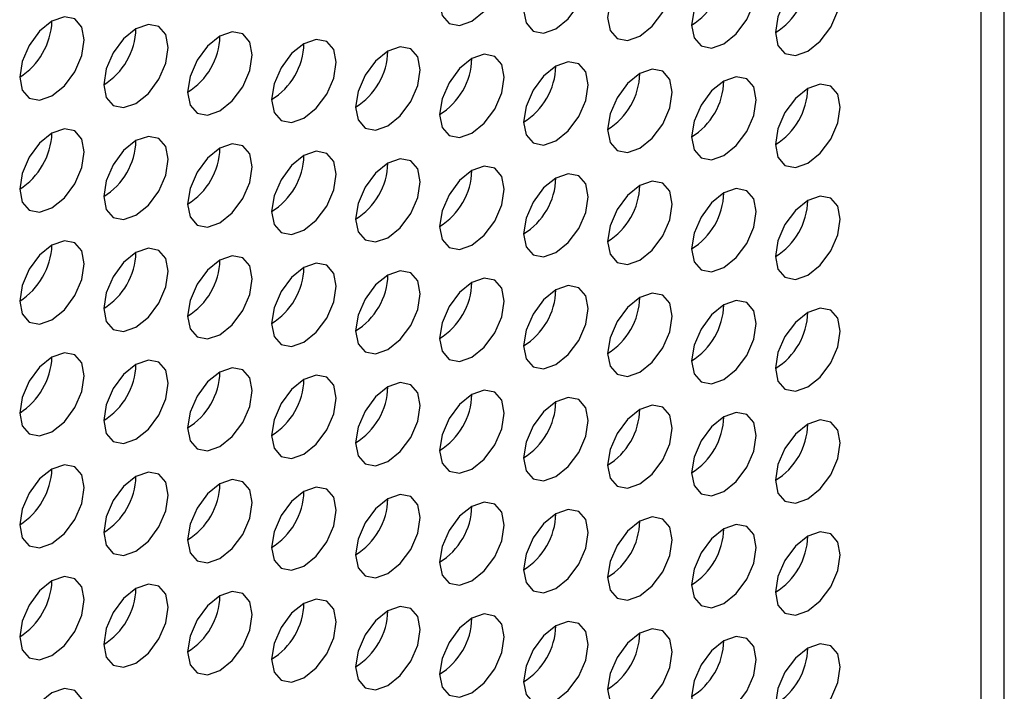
# Model space of a CAD drawing. Header units: millimetres. Extents: x 3619 to 4737, y 1503 to 2366.
# Tile 244 of 256: x 4639.36 to 4646.55, y 2093.77 to 2098.66. Entities that reach past the tile are written whole.
import ezdxf

# ---------------------------------------------------------------- set-up
doc = ezdxf.new("R2010")
doc.units = ezdxf.units.MM

msp = doc.modelspace()

# ---------------------------------------------------------------- linework, layer by layer
at = {"color": 7, "linetype": 'Continuous', "lineweight": 30}
for p, q in [((4646.5451, 2009.4094), (4646.5451, 2133.7755)), ((4646.3755, 2009.1811), (4646.3755, 2133.5312))]:
    msp.add_line(p, q, dxfattribs=at)
at = {"color": 7, "linetype": 'Continuous', "lineweight": 30, "flags": 128}
for points in [[(4642.6601, 2098.653), (4642.7503, 2098.7258), (4642.8267, 2098.8289), (4642.8778, 2098.9467), (4642.8958, 2099.0613), (4642.8778, 2099.1551), (4642.8267, 2099.2139), (4642.7503, 2099.2287), (4642.6601, 2099.1974), (4642.5699, 2099.1246), (4642.4934, 2099.0214), (4642.4423, 2098.9036), (4642.4244, 2098.7891), (4642.4423, 2098.6953), (4642.4934, 2098.6365), (4642.5699, 2098.6217), (4642.6601, 2098.653)], [(4643.2729, 2098.5985), (4643.3631, 2098.6713), (4643.4396, 2098.7744), (4643.4906, 2098.8922), (4643.5086, 2099.0068), (4643.4906, 2099.1006), (4643.4396, 2099.1594), (4643.3631, 2099.1742), (4643.2729, 2099.1429), (4643.1827, 2099.0701), (4643.1062, 2098.9669), (4643.0551, 2098.8491), (4643.0372, 2098.7346), (4643.0551, 2098.6408), (4643.1062, 2098.582), (4643.1827, 2098.5672), (4643.2729, 2098.5985)], [(4643.8857, 2098.544), (4643.9759, 2098.6168), (4644.0524, 2098.72), (4644.1035, 2098.8377), (4644.1214, 2098.9523), (4644.1035, 2099.0461), (4644.0524, 2099.1049), (4643.9759, 2099.1197), (4643.8857, 2099.0884), (4643.7955, 2099.0156), (4643.719, 2098.9124), (4643.668, 2098.7946), (4643.65, 2098.6801), (4643.668, 2098.5863), (4643.719, 2098.5275), (4643.7955, 2098.5127), (4643.8857, 2098.544)], [(4644.4985, 2098.4895), (4644.5887, 2098.5623), (4644.6652, 2098.6655), (4644.7163, 2098.7833), (4644.7342, 2098.8978), (4644.7163, 2098.9916), (4644.6652, 2099.0504), (4644.5887, 2099.0652), (4644.4985, 2099.0339), (4644.4083, 2098.9611), (4644.3319, 2098.858), (4644.2808, 2098.7402), (4644.2628, 2098.6256), (4644.2808, 2098.5318), (4644.3319, 2098.473), (4644.4083, 2098.4582), (4644.4985, 2098.4895)], [(4645.1114, 2098.435), (4645.2016, 2098.5078), (4645.278, 2098.611), (4645.3291, 2098.7288), (4645.3471, 2098.8433), (4645.3291, 2098.9371), (4645.278, 2098.9959), (4645.2016, 2099.0107), (4645.1114, 2098.9794), (4645.0212, 2098.9066), (4644.9447, 2098.8035), (4644.8936, 2098.6857), (4644.8757, 2098.5711), (4644.8936, 2098.4773), (4644.9447, 2098.4185), (4645.0212, 2098.4037), (4645.1114, 2098.435)], [(4639.5959, 2098.1089), (4639.6861, 2098.1817), (4639.7626, 2098.2849), (4639.8137, 2098.4027), (4639.8316, 2098.5172), (4639.8137, 2098.611), (4639.7626, 2098.6698), (4639.6861, 2098.6846), (4639.5959, 2098.6533), (4639.5057, 2098.5805), (4639.4293, 2098.4774), (4639.3782, 2098.3596), (4639.3602, 2098.245), (4639.3782, 2098.1512), (4639.4293, 2098.0924), (4639.5057, 2098.0776), (4639.5959, 2098.1089)], [(4640.2088, 2098.0544), (4640.299, 2098.1272), (4640.3754, 2098.2304), (4640.4265, 2098.3482), (4640.4445, 2098.4627), (4640.4265, 2098.5565), (4640.3754, 2098.6153), (4640.299, 2098.6302), (4640.2088, 2098.5988), (4640.1186, 2098.526), (4640.0421, 2098.4229), (4639.991, 2098.3051), (4639.9731, 2098.1905), (4639.991, 2098.0968), (4640.0421, 2098.0379), (4640.1186, 2098.0231), (4640.2088, 2098.0544)], [(4640.8216, 2097.9999), (4640.9118, 2098.0727), (4640.9882, 2098.1759), (4641.0393, 2098.2937), (4641.0573, 2098.4082), (4641.0393, 2098.502), (4640.9882, 2098.5608), (4640.9118, 2098.5757), (4640.8216, 2098.5443), (4640.7314, 2098.4715), (4640.6549, 2098.3684), (4640.6038, 2098.2506), (4640.5859, 2098.1361), (4640.6038, 2098.0423), (4640.6549, 2097.9835), (4640.7314, 2097.9686), (4640.8216, 2097.9999)], [(4641.4344, 2097.9455), (4641.5246, 2098.0182), (4641.6011, 2098.1214), (4641.6522, 2098.2392), (4641.6701, 2098.3537), (4641.6522, 2098.4475), (4641.6011, 2098.5063), (4641.5246, 2098.5212), (4641.4344, 2098.4898), (4641.3442, 2098.417), (4641.2677, 2098.3139), (4641.2166, 2098.1961), (4641.1987, 2098.0816), (4641.2166, 2097.9878), (4641.2677, 2097.929), (4641.3442, 2097.9141), (4641.4344, 2097.9455)], [(4642.0472, 2097.891), (4642.1374, 2097.9637), (4642.2139, 2098.0669), (4642.265, 2098.1847), (4642.2829, 2098.2992), (4642.265, 2098.393), (4642.2139, 2098.4518), (4642.1374, 2098.4667), (4642.0472, 2098.4353), (4641.957, 2098.3625), (4641.8806, 2098.2594), (4641.8295, 2098.1416), (4641.8115, 2098.0271), (4641.8295, 2097.9333), (4641.8806, 2097.8745), (4641.957, 2097.8596), (4642.0472, 2097.891)], [(4642.6601, 2097.8365), (4642.7503, 2097.9093), (4642.8267, 2098.0124), (4642.8778, 2098.1302), (4642.8958, 2098.2447), (4642.8778, 2098.3385), (4642.8267, 2098.3973), (4642.7503, 2098.4122), (4642.6601, 2098.3808), (4642.5699, 2098.308), (4642.4934, 2098.2049), (4642.4423, 2098.0871), (4642.4244, 2097.9726), (4642.4423, 2097.8788), (4642.4934, 2097.82), (4642.5699, 2097.8051), (4642.6601, 2097.8365)], [(4643.2729, 2097.782), (4643.3631, 2097.8548), (4643.4396, 2097.9579), (4643.4906, 2098.0757), (4643.5086, 2098.1902), (4643.4906, 2098.284), (4643.4396, 2098.3428), (4643.3631, 2098.3577), (4643.2729, 2098.3263), (4643.1827, 2098.2535), (4643.1062, 2098.1504), (4643.0551, 2098.0326), (4643.0372, 2097.9181), (4643.0551, 2097.8243), (4643.1062, 2097.7655), (4643.1827, 2097.7506), (4643.2729, 2097.782)], [(4643.8857, 2097.7275), (4643.9759, 2097.8003), (4644.0524, 2097.9034), (4644.1035, 2098.0212), (4644.1214, 2098.1357), (4644.1035, 2098.2295), (4644.0524, 2098.2883), (4643.9759, 2098.3032), (4643.8857, 2098.2718), (4643.7955, 2098.199), (4643.719, 2098.0959), (4643.668, 2097.9781), (4643.65, 2097.8636), (4643.668, 2097.7698), (4643.719, 2097.711), (4643.7955, 2097.6961), (4643.8857, 2097.7275)], [(4644.4985, 2097.673), (4644.5887, 2097.7458), (4644.6652, 2097.8489), (4644.7163, 2097.9667), (4644.7342, 2098.0812), (4644.7163, 2098.175), (4644.6652, 2098.2338), (4644.5887, 2098.2487), (4644.4985, 2098.2173), (4644.4083, 2098.1446), (4644.3319, 2098.0414), (4644.2808, 2097.9236), (4644.2628, 2097.8091), (4644.2808, 2097.7153), (4644.3319, 2097.6565), (4644.4083, 2097.6416), (4644.4985, 2097.673)], [(4645.1114, 2097.6185), (4645.2016, 2097.6913), (4645.278, 2097.7944), (4645.3291, 2097.9122), (4645.3471, 2098.0267), (4645.3291, 2098.1205), (4645.278, 2098.1793), (4645.2016, 2098.1942), (4645.1114, 2098.1628), (4645.0212, 2098.0901), (4644.9447, 2097.9869), (4644.8936, 2097.8691), (4644.8757, 2097.7546), (4644.8936, 2097.6608), (4644.9447, 2097.602), (4645.0212, 2097.5871), (4645.1114, 2097.6185)], [(4639.5959, 2097.2924), (4639.6861, 2097.3652), (4639.7626, 2097.4683), (4639.8137, 2097.5861), (4639.8316, 2097.7006), (4639.8137, 2097.7944), (4639.7626, 2097.8532), (4639.6861, 2097.8681), (4639.5959, 2097.8368), (4639.5057, 2097.764), (4639.4293, 2097.6608), (4639.3782, 2097.543), (4639.3602, 2097.4285), (4639.3782, 2097.3347), (4639.4293, 2097.2759), (4639.5057, 2097.261), (4639.5959, 2097.2924)], [(4640.2088, 2097.2379), (4640.299, 2097.3107), (4640.3754, 2097.4138), (4640.4265, 2097.5316), (4640.4445, 2097.6461), (4640.4265, 2097.7399), (4640.3754, 2097.7988), (4640.299, 2097.8136), (4640.2088, 2097.7823), (4640.1186, 2097.7095), (4640.0421, 2097.6063), (4639.991, 2097.4885), (4639.9731, 2097.374), (4639.991, 2097.2802), (4640.0421, 2097.2214), (4640.1186, 2097.2065), (4640.2088, 2097.2379)], [(4640.8216, 2097.1834), (4640.9118, 2097.2562), (4640.9882, 2097.3593), (4641.0393, 2097.4771), (4641.0573, 2097.5917), (4641.0393, 2097.6855), (4640.9882, 2097.7443), (4640.9118, 2097.7591), (4640.8216, 2097.7278), (4640.7314, 2097.655), (4640.6549, 2097.5518), (4640.6038, 2097.434), (4640.5859, 2097.3195), (4640.6038, 2097.2257), (4640.6549, 2097.1669), (4640.7314, 2097.1521), (4640.8216, 2097.1834)], [(4641.4344, 2097.1289), (4641.5246, 2097.2017), (4641.6011, 2097.3048), (4641.6522, 2097.4226), (4641.6701, 2097.5372), (4641.6522, 2097.631), (4641.6011, 2097.6898), (4641.5246, 2097.7046), (4641.4344, 2097.6733), (4641.3442, 2097.6005), (4641.2677, 2097.4973), (4641.2166, 2097.3795), (4641.1987, 2097.265), (4641.2166, 2097.1712), (4641.2677, 2097.1124), (4641.3442, 2097.0976), (4641.4344, 2097.1289)], [(4642.0472, 2097.0744), (4642.1374, 2097.1472), (4642.2139, 2097.2504), (4642.265, 2097.3681), (4642.2829, 2097.4827), (4642.265, 2097.5765), (4642.2139, 2097.6353), (4642.1374, 2097.6501), (4642.0472, 2097.6188), (4641.957, 2097.546), (4641.8806, 2097.4428), (4641.8295, 2097.325), (4641.8115, 2097.2105), (4641.8295, 2097.1167), (4641.8806, 2097.0579), (4641.957, 2097.0431), (4642.0472, 2097.0744)], [(4642.6601, 2097.0199), (4642.7503, 2097.0927), (4642.8267, 2097.1959), (4642.8778, 2097.3137), (4642.8958, 2097.4282), (4642.8778, 2097.522), (4642.8267, 2097.5808), (4642.7503, 2097.5956), (4642.6601, 2097.5643), (4642.5699, 2097.4915), (4642.4934, 2097.3883), (4642.4423, 2097.2706), (4642.4244, 2097.156), (4642.4423, 2097.0622), (4642.4934, 2097.0034), (4642.5699, 2096.9886), (4642.6601, 2097.0199)], [(4643.2729, 2096.9654), (4643.3631, 2097.0382), (4643.4396, 2097.1414), (4643.4906, 2097.2592), (4643.5086, 2097.3737), (4643.4906, 2097.4675), (4643.4396, 2097.5263), (4643.3631, 2097.5411), (4643.2729, 2097.5098), (4643.1827, 2097.437), (4643.1062, 2097.3339), (4643.0551, 2097.2161), (4643.0372, 2097.1015), (4643.0551, 2097.0077), (4643.1062, 2096.9489), (4643.1827, 2096.9341), (4643.2729, 2096.9654)], [(4643.8857, 2096.9109), (4643.9759, 2096.9837), (4644.0524, 2097.0869), (4644.1035, 2097.2047), (4644.1214, 2097.3192), (4644.1035, 2097.413), (4644.0524, 2097.4718), (4643.9759, 2097.4866), (4643.8857, 2097.4553), (4643.7955, 2097.3825), (4643.719, 2097.2794), (4643.668, 2097.1616), (4643.65, 2097.047), (4643.668, 2096.9532), (4643.719, 2096.8944), (4643.7955, 2096.8796), (4643.8857, 2096.9109)], [(4644.4985, 2096.8564), (4644.5887, 2096.9292), (4644.6652, 2097.0324), (4644.7163, 2097.1502), (4644.7342, 2097.2647), (4644.7163, 2097.3585), (4644.6652, 2097.4173), (4644.5887, 2097.4322), (4644.4985, 2097.4008), (4644.4083, 2097.328), (4644.3319, 2097.2249), (4644.2808, 2097.1071), (4644.2628, 2096.9926), (4644.2808, 2096.8988), (4644.3319, 2096.8399), (4644.4083, 2096.8251), (4644.4985, 2096.8564)], [(4645.1114, 2096.8019), (4645.2016, 2096.8747), (4645.278, 2096.9779), (4645.3291, 2097.0957), (4645.3471, 2097.2102), (4645.3291, 2097.304), (4645.278, 2097.3628), (4645.2016, 2097.3777), (4645.1114, 2097.3463), (4645.0212, 2097.2735), (4644.9447, 2097.1704), (4644.8936, 2097.0526), (4644.8757, 2096.9381), (4644.8936, 2096.8443), (4644.9447, 2096.7855), (4645.0212, 2096.7706), (4645.1114, 2096.8019)], [(4639.5959, 2096.4759), (4639.6861, 2096.5486), (4639.7626, 2096.6518), (4639.8137, 2096.7696), (4639.8316, 2096.8841), (4639.8137, 2096.9779), (4639.7626, 2097.0367), (4639.6861, 2097.0516), (4639.5959, 2097.0202), (4639.5057, 2096.9474), (4639.4293, 2096.8443), (4639.3782, 2096.7265), (4639.3602, 2096.612), (4639.3782, 2096.5182), (4639.4293, 2096.4594), (4639.5057, 2096.4445), (4639.5959, 2096.4759)], [(4640.2088, 2096.4214), (4640.299, 2096.4941), (4640.3754, 2096.5973), (4640.4265, 2096.7151), (4640.4445, 2096.8296), (4640.4265, 2096.9234), (4640.3754, 2096.9822), (4640.299, 2096.9971), (4640.2088, 2096.9657), (4640.1186, 2096.8929), (4640.0421, 2096.7898), (4639.991, 2096.672), (4639.9731, 2096.5575), (4639.991, 2096.4637), (4640.0421, 2096.4049), (4640.1186, 2096.39), (4640.2088, 2096.4214)], [(4640.8216, 2096.3669), (4640.9118, 2096.4397), (4640.9882, 2096.5428), (4641.0393, 2096.6606), (4641.0573, 2096.7751), (4641.0393, 2096.8689), (4640.9882, 2096.9277), (4640.9118, 2096.9426), (4640.8216, 2096.9112), (4640.7314, 2096.8384), (4640.6549, 2096.7353), (4640.6038, 2096.6175), (4640.5859, 2096.503), (4640.6038, 2096.4092), (4640.6549, 2096.3504), (4640.7314, 2096.3355), (4640.8216, 2096.3669)], [(4641.4344, 2096.3124), (4641.5246, 2096.3852), (4641.6011, 2096.4883), (4641.6522, 2096.6061), (4641.6701, 2096.7206), (4641.6522, 2096.8144), (4641.6011, 2096.8732), (4641.5246, 2096.8881), (4641.4344, 2096.8567), (4641.3442, 2096.7839), (4641.2677, 2096.6808), (4641.2166, 2096.563), (4641.1987, 2096.4485), (4641.2166, 2096.3547), (4641.2677, 2096.2959), (4641.3442, 2096.281), (4641.4344, 2096.3124)], [(4642.0472, 2096.2579), (4642.1374, 2096.3307), (4642.2139, 2096.4338), (4642.265, 2096.5516), (4642.2829, 2096.6661), (4642.265, 2096.7599), (4642.2139, 2096.8187), (4642.1374, 2096.8336), (4642.0472, 2096.8022), (4641.957, 2096.7294), (4641.8806, 2096.6263), (4641.8295, 2096.5085), (4641.8115, 2096.394), (4641.8295, 2096.3002), (4641.8806, 2096.2414), (4641.957, 2096.2265), (4642.0472, 2096.2579)], [(4642.6601, 2096.2034), (4642.7503, 2096.2762), (4642.8267, 2096.3793), (4642.8778, 2096.4971), (4642.8958, 2096.6116), (4642.8778, 2096.7054), (4642.8267, 2096.7642), (4642.7503, 2096.7791), (4642.6601, 2096.7477), (4642.5699, 2096.675), (4642.4934, 2096.5718), (4642.4423, 2096.454), (4642.4244, 2096.3395), (4642.4423, 2096.2457), (4642.4934, 2096.1869), (4642.5699, 2096.172), (4642.6601, 2096.2034)], [(4643.2729, 2096.1489), (4643.3631, 2096.2217), (4643.4396, 2096.3248), (4643.4906, 2096.4426), (4643.5086, 2096.5571), (4643.4906, 2096.6509), (4643.4396, 2096.7097), (4643.3631, 2096.7246), (4643.2729, 2096.6932), (4643.1827, 2096.6205), (4643.1062, 2096.5173), (4643.0551, 2096.3995), (4643.0372, 2096.285), (4643.0551, 2096.1912), (4643.1062, 2096.1324), (4643.1827, 2096.1175), (4643.2729, 2096.1489)], [(4643.8857, 2096.0944), (4643.9759, 2096.1672), (4644.0524, 2096.2703), (4644.1035, 2096.3881), (4644.1214, 2096.5026), (4644.1035, 2096.5964), (4644.0524, 2096.6553), (4643.9759, 2096.6701), (4643.8857, 2096.6388), (4643.7955, 2096.566), (4643.719, 2096.4628), (4643.668, 2096.345), (4643.65, 2096.2305), (4643.668, 2096.1367), (4643.719, 2096.0779), (4643.7955, 2096.063), (4643.8857, 2096.0944)], [(4644.4985, 2096.0399), (4644.5887, 2096.1127), (4644.6652, 2096.2158), (4644.7163, 2096.3336), (4644.7342, 2096.4482), (4644.7163, 2096.542), (4644.6652, 2096.6008), (4644.5887, 2096.6156), (4644.4985, 2096.5843), (4644.4083, 2096.5115), (4644.3319, 2096.4083), (4644.2808, 2096.2905), (4644.2628, 2096.176), (4644.2808, 2096.0822), (4644.3319, 2096.0234), (4644.4083, 2096.0085), (4644.4985, 2096.0399)], [(4645.1114, 2095.9854), (4645.2016, 2096.0582), (4645.278, 2096.1613), (4645.3291, 2096.2791), (4645.3471, 2096.3937), (4645.3291, 2096.4875), (4645.278, 2096.5463), (4645.2016, 2096.5611), (4645.1114, 2096.5298), (4645.0212, 2096.457), (4644.9447, 2096.3538), (4644.8936, 2096.236), (4644.8757, 2096.1215), (4644.8936, 2096.0277), (4644.9447, 2095.9689), (4645.0212, 2095.9541), (4645.1114, 2095.9854)], [(4639.5959, 2095.6593), (4639.6861, 2095.7321), (4639.7626, 2095.8352), (4639.8137, 2095.953), (4639.8316, 2096.0676), (4639.8137, 2096.1614), (4639.7626, 2096.2202), (4639.6861, 2096.235), (4639.5959, 2096.2037), (4639.5057, 2096.1309), (4639.4293, 2096.0277), (4639.3782, 2095.9099), (4639.3602, 2095.7954), (4639.3782, 2095.7016), (4639.4293, 2095.6428), (4639.5057, 2095.628), (4639.5959, 2095.6593)], [(4640.2088, 2095.6048), (4640.299, 2095.6776), (4640.3754, 2095.7808), (4640.4265, 2095.8985), (4640.4445, 2096.0131), (4640.4265, 2096.1069), (4640.3754, 2096.1657), (4640.299, 2096.1805), (4640.2088, 2096.1492), (4640.1186, 2096.0764), (4640.0421, 2095.9732), (4639.991, 2095.8554), (4639.9731, 2095.7409), (4639.991, 2095.6471), (4640.0421, 2095.5883), (4640.1186, 2095.5735), (4640.2088, 2095.6048)], [(4640.8216, 2095.5503), (4640.9118, 2095.6231), (4640.9882, 2095.7263), (4641.0393, 2095.8441), (4641.0573, 2095.9586), (4641.0393, 2096.0524), (4640.9882, 2096.1112), (4640.9118, 2096.126), (4640.8216, 2096.0947), (4640.7314, 2096.0219), (4640.6549, 2095.9187), (4640.6038, 2095.801), (4640.5859, 2095.6864), (4640.6038, 2095.5926), (4640.6549, 2095.5338), (4640.7314, 2095.519), (4640.8216, 2095.5503)], [(4641.4344, 2095.4958), (4641.5246, 2095.5686), (4641.6011, 2095.6718), (4641.6522, 2095.7896), (4641.6701, 2095.9041), (4641.6522, 2095.9979), (4641.6011, 2096.0567), (4641.5246, 2096.0715), (4641.4344, 2096.0402), (4641.3442, 2095.9674), (4641.2677, 2095.8643), (4641.2166, 2095.7465), (4641.1987, 2095.6319), (4641.2166, 2095.5381), (4641.2677, 2095.4793), (4641.3442, 2095.4645), (4641.4344, 2095.4958)], [(4642.0472, 2095.4413), (4642.1374, 2095.5141), (4642.2139, 2095.6173), (4642.265, 2095.7351), (4642.2829, 2095.8496), (4642.265, 2095.9434), (4642.2139, 2096.0022), (4642.1374, 2096.017), (4642.0472, 2095.9857), (4641.957, 2095.9129), (4641.8806, 2095.8098), (4641.8295, 2095.692), (4641.8115, 2095.5774), (4641.8295, 2095.4836), (4641.8806, 2095.4248), (4641.957, 2095.41), (4642.0472, 2095.4413)], [(4642.6601, 2095.3868), (4642.7503, 2095.4596), (4642.8267, 2095.5628), (4642.8778, 2095.6806), (4642.8958, 2095.7951), (4642.8778, 2095.8889), (4642.8267, 2095.9477), (4642.7503, 2095.9626), (4642.6601, 2095.9312), (4642.5699, 2095.8584), (4642.4934, 2095.7553), (4642.4423, 2095.6375), (4642.4244, 2095.523), (4642.4423, 2095.4292), (4642.4934, 2095.3703), (4642.5699, 2095.3555), (4642.6601, 2095.3868)], [(4643.2729, 2095.3323), (4643.3631, 2095.4051), (4643.4396, 2095.5083), (4643.4906, 2095.6261), (4643.5086, 2095.7406), (4643.4906, 2095.8344), (4643.4396, 2095.8932), (4643.3631, 2095.9081), (4643.2729, 2095.8767), (4643.1827, 2095.8039), (4643.1062, 2095.7008), (4643.0551, 2095.583), (4643.0372, 2095.4685), (4643.0551, 2095.3747), (4643.1062, 2095.3159), (4643.1827, 2095.301), (4643.2729, 2095.3323)], [(4643.8857, 2095.2779), (4643.9759, 2095.3506), (4644.0524, 2095.4538), (4644.1035, 2095.5716), (4644.1214, 2095.6861), (4644.1035, 2095.7799), (4644.0524, 2095.8387), (4643.9759, 2095.8536), (4643.8857, 2095.8222), (4643.7955, 2095.7494), (4643.719, 2095.6463), (4643.668, 2095.5285), (4643.65, 2095.414), (4643.668, 2095.3202), (4643.719, 2095.2614), (4643.7955, 2095.2465), (4643.8857, 2095.2779)], [(4644.4985, 2095.2234), (4644.5887, 2095.2962), (4644.6652, 2095.3993), (4644.7163, 2095.5171), (4644.7342, 2095.6316), (4644.7163, 2095.7254), (4644.6652, 2095.7842), (4644.5887, 2095.7991), (4644.4985, 2095.7677), (4644.4083, 2095.6949), (4644.3319, 2095.5918), (4644.2808, 2095.474), (4644.2628, 2095.3595), (4644.2808, 2095.2657), (4644.3319, 2095.2069), (4644.4083, 2095.192), (4644.4985, 2095.2234)], [(4645.1114, 2095.1689), (4645.2016, 2095.2417), (4645.278, 2095.3448), (4645.3291, 2095.4626), (4645.3471, 2095.5771), (4645.3291, 2095.6709), (4645.278, 2095.7297), (4645.2016, 2095.7446), (4645.1114, 2095.7132), (4645.0212, 2095.6404), (4644.9447, 2095.5373), (4644.8936, 2095.4195), (4644.8757, 2095.305), (4644.8936, 2095.2112), (4644.9447, 2095.1524), (4645.0212, 2095.1375), (4645.1114, 2095.1689)], [(4639.5959, 2094.8428), (4639.6861, 2094.9156), (4639.7626, 2095.0187), (4639.8137, 2095.1365), (4639.8316, 2095.251), (4639.8137, 2095.3448), (4639.7626, 2095.4036), (4639.6861, 2095.4185), (4639.5959, 2095.3871), (4639.5057, 2095.3143), (4639.4293, 2095.2112), (4639.3782, 2095.0934), (4639.3602, 2094.9789), (4639.3782, 2094.8851), (4639.4293, 2094.8263), (4639.5057, 2094.8114), (4639.5959, 2094.8428)], [(4640.2088, 2094.7883), (4640.299, 2094.8611), (4640.3754, 2094.9642), (4640.4265, 2095.082), (4640.4445, 2095.1965), (4640.4265, 2095.2903), (4640.3754, 2095.3491), (4640.299, 2095.364), (4640.2088, 2095.3326), (4640.1186, 2095.2598), (4640.0421, 2095.1567), (4639.991, 2095.0389), (4639.9731, 2094.9244), (4639.991, 2094.8306), (4640.0421, 2094.7718), (4640.1186, 2094.7569), (4640.2088, 2094.7883)], [(4640.8216, 2094.7338), (4640.9118, 2094.8066), (4640.9882, 2094.9097), (4641.0393, 2095.0275), (4641.0573, 2095.142), (4641.0393, 2095.2358), (4640.9882, 2095.2946), (4640.9118, 2095.3095), (4640.8216, 2095.2781), (4640.7314, 2095.2054), (4640.6549, 2095.1022), (4640.6038, 2094.9844), (4640.5859, 2094.8699), (4640.6038, 2094.7761), (4640.6549, 2094.7173), (4640.7314, 2094.7024), (4640.8216, 2094.7338)], [(4641.4344, 2094.6793), (4641.5246, 2094.7521), (4641.6011, 2094.8552), (4641.6522, 2094.973), (4641.6701, 2095.0875), (4641.6522, 2095.1813), (4641.6011, 2095.2401), (4641.5246, 2095.255), (4641.4344, 2095.2236), (4641.3442, 2095.1509), (4641.2677, 2095.0477), (4641.2166, 2094.9299), (4641.1987, 2094.8154), (4641.2166, 2094.7216), (4641.2677, 2094.6628), (4641.3442, 2094.6479), (4641.4344, 2094.6793)], [(4642.0472, 2094.6248), (4642.1374, 2094.6976), (4642.2139, 2094.8007), (4642.265, 2094.9185), (4642.2829, 2095.033), (4642.265, 2095.1268), (4642.2139, 2095.1856), (4642.1374, 2095.2005), (4642.0472, 2095.1692), (4641.957, 2095.0964), (4641.8806, 2094.9932), (4641.8295, 2094.8754), (4641.8115, 2094.7609), (4641.8295, 2094.6671), (4641.8806, 2094.6083), (4641.957, 2094.5934), (4642.0472, 2094.6248)], [(4642.6601, 2094.5703), (4642.7503, 2094.6431), (4642.8267, 2094.7462), (4642.8778, 2094.864), (4642.8958, 2094.9785), (4642.8778, 2095.0723), (4642.8267, 2095.1312), (4642.7503, 2095.146), (4642.6601, 2095.1147), (4642.5699, 2095.0419), (4642.4934, 2094.9387), (4642.4423, 2094.8209), (4642.4244, 2094.7064), (4642.4423, 2094.6126), (4642.4934, 2094.5538), (4642.5699, 2094.5389), (4642.6601, 2094.5703)], [(4643.2729, 2094.5158), (4643.3631, 2094.5886), (4643.4396, 2094.6917), (4643.4906, 2094.8095), (4643.5086, 2094.9241), (4643.4906, 2095.0179), (4643.4396, 2095.0767), (4643.3631, 2095.0915), (4643.2729, 2095.0602), (4643.1827, 2094.9874), (4643.1062, 2094.8842), (4643.0551, 2094.7664), (4643.0372, 2094.6519), (4643.0551, 2094.5581), (4643.1062, 2094.4993), (4643.1827, 2094.4845), (4643.2729, 2094.5158)], [(4643.8857, 2094.4613), (4643.9759, 2094.5341), (4644.0524, 2094.6372), (4644.1035, 2094.755), (4644.1214, 2094.8696), (4644.1035, 2094.9634), (4644.0524, 2095.0222), (4643.9759, 2095.037), (4643.8857, 2095.0057), (4643.7955, 2094.9329), (4643.719, 2094.8297), (4643.668, 2094.7119), (4643.65, 2094.5974), (4643.668, 2094.5036), (4643.719, 2094.4448), (4643.7955, 2094.43), (4643.8857, 2094.4613)], [(4644.4985, 2094.4068), (4644.5887, 2094.4796), (4644.6652, 2094.5828), (4644.7163, 2094.7006), (4644.7342, 2094.8151), (4644.7163, 2094.9089), (4644.6652, 2094.9677), (4644.5887, 2094.9825), (4644.4985, 2094.9512), (4644.4083, 2094.8784), (4644.3319, 2094.7752), (4644.2808, 2094.6575), (4644.2628, 2094.5429), (4644.2808, 2094.4491), (4644.3319, 2094.3903), (4644.4083, 2094.3755), (4644.4985, 2094.4068)], [(4645.1114, 2094.3523), (4645.2016, 2094.4251), (4645.278, 2094.5283), (4645.3291, 2094.6461), (4645.3471, 2094.7606), (4645.3291, 2094.8544), (4645.278, 2094.9132), (4645.2016, 2094.928), (4645.1114, 2094.8967), (4645.0212, 2094.8239), (4644.9447, 2094.7208), (4644.8936, 2094.603), (4644.8757, 2094.4884), (4644.8936, 2094.3946), (4644.9447, 2094.3358), (4645.0212, 2094.321), (4645.1114, 2094.3523)], [(4639.5959, 2094.0262), (4639.6861, 2094.099), (4639.7626, 2094.2022), (4639.8137, 2094.32), (4639.8316, 2094.4345), (4639.8137, 2094.5283), (4639.7626, 2094.5871), (4639.6861, 2094.6019), (4639.5959, 2094.5706), (4639.5057, 2094.4978), (4639.4293, 2094.3947), (4639.3782, 2094.2769), (4639.3602, 2094.1623), (4639.3782, 2094.0685), (4639.4293, 2094.0097), (4639.5057, 2093.9949), (4639.5959, 2094.0262)], [(4640.2088, 2093.9717), (4640.299, 2094.0445), (4640.3754, 2094.1477), (4640.4265, 2094.2655), (4640.4445, 2094.38), (4640.4265, 2094.4738), (4640.3754, 2094.5326), (4640.299, 2094.5474), (4640.2088, 2094.5161), (4640.1186, 2094.4433), (4640.0421, 2094.3402), (4639.991, 2094.2224), (4639.9731, 2094.1078), (4639.991, 2094.014), (4640.0421, 2093.9552), (4640.1186, 2093.9404), (4640.2088, 2093.9717)], [(4640.8216, 2093.9172), (4640.9118, 2093.99), (4640.9882, 2094.0932), (4641.0393, 2094.211), (4641.0573, 2094.3255), (4641.0393, 2094.4193), (4640.9882, 2094.4781), (4640.9118, 2094.493), (4640.8216, 2094.4616), (4640.7314, 2094.3888), (4640.6549, 2094.2857), (4640.6038, 2094.1679), (4640.5859, 2094.0534), (4640.6038, 2093.9596), (4640.6549, 2093.9007), (4640.7314, 2093.8859), (4640.8216, 2093.9172)], [(4641.4344, 2093.8627), (4641.5246, 2093.9355), (4641.6011, 2094.0387), (4641.6522, 2094.1565), (4641.6701, 2094.271), (4641.6522, 2094.3648), (4641.6011, 2094.4236), (4641.5246, 2094.4385), (4641.4344, 2094.4071), (4641.3442, 2094.3343), (4641.2677, 2094.2312), (4641.2166, 2094.1134), (4641.1987, 2093.9989), (4641.2166, 2093.9051), (4641.2677, 2093.8463), (4641.3442, 2093.8314), (4641.4344, 2093.8627)], [(4642.0472, 2093.8083), (4642.1374, 2093.881), (4642.2139, 2093.9842), (4642.265, 2094.102), (4642.2829, 2094.2165), (4642.265, 2094.3103), (4642.2139, 2094.3691), (4642.1374, 2094.384), (4642.0472, 2094.3526), (4641.957, 2094.2798), (4641.8806, 2094.1767), (4641.8295, 2094.0589), (4641.8115, 2093.9444), (4641.8295, 2093.8506), (4641.8806, 2093.7918), (4641.957, 2093.7769), (4642.0472, 2093.8083)], [(4642.6601, 2093.7538), (4642.7503, 2093.8265), (4642.8267, 2093.9297), (4642.8778, 2094.0475), (4642.8958, 2094.162), (4642.8778, 2094.2558), (4642.8267, 2094.3146), (4642.7503, 2094.3295), (4642.6601, 2094.2981), (4642.5699, 2094.2253), (4642.4934, 2094.1222), (4642.4423, 2094.0044), (4642.4244, 2093.8899), (4642.4423, 2093.7961), (4642.4934, 2093.7373), (4642.5699, 2093.7224), (4642.6601, 2093.7538)], [(4643.2729, 2093.6993), (4643.3631, 2093.7721), (4643.4396, 2093.8752), (4643.4906, 2093.993), (4643.5086, 2094.1075), (4643.4906, 2094.2013), (4643.4396, 2094.2601), (4643.3631, 2094.275), (4643.2729, 2094.2436), (4643.1827, 2094.1708), (4643.1062, 2094.0677), (4643.0551, 2093.9499), (4643.0372, 2093.8354), (4643.0551, 2093.7416), (4643.1062, 2093.6828), (4643.1827, 2093.6679), (4643.2729, 2093.6993)], [(4643.8857, 2093.6448), (4643.9759, 2093.7176), (4644.0524, 2093.8207), (4644.1035, 2093.9385), (4644.1214, 2094.053), (4644.1035, 2094.1468), (4644.0524, 2094.2056), (4643.9759, 2094.2205), (4643.8857, 2094.1891), (4643.7955, 2094.1163), (4643.719, 2094.0132), (4643.668, 2093.8954), (4643.65, 2093.7809), (4643.668, 2093.6871), (4643.719, 2093.6283), (4643.7955, 2093.6134), (4643.8857, 2093.6448)], [(4644.4985, 2093.5903), (4644.5887, 2093.6631), (4644.6652, 2093.7662), (4644.7163, 2093.884), (4644.7342, 2093.9985), (4644.7163, 2094.0923), (4644.6652, 2094.1511), (4644.5887, 2094.166), (4644.4985, 2094.1346), (4644.4083, 2094.0618), (4644.3319, 2093.9587), (4644.2808, 2093.8409), (4644.2628, 2093.7264), (4644.2808, 2093.6326), (4644.3319, 2093.5738), (4644.4083, 2093.5589), (4644.4985, 2093.5903)], [(4645.1114, 2093.5358), (4645.2016, 2093.6086), (4645.278, 2093.7117), (4645.3291, 2093.8295), (4645.3471, 2093.944), (4645.3291, 2094.0378), (4645.278, 2094.0966), (4645.2016, 2094.1115), (4645.1114, 2094.0801), (4645.0212, 2094.0074), (4644.9447, 2093.9042), (4644.8936, 2093.7864), (4644.8757, 2093.6719), (4644.8936, 2093.5781), (4644.9447, 2093.5193), (4645.0212, 2093.5044), (4645.1114, 2093.5358)], [(4639.5959, 2093.2097), (4639.6861, 2093.2825), (4639.7626, 2093.3856), (4639.8137, 2093.5034), (4639.8316, 2093.6179), (4639.8137, 2093.7117), (4639.7626, 2093.7705), (4639.6861, 2093.7854), (4639.5959, 2093.754), (4639.5057, 2093.6813), (4639.4293, 2093.5781), (4639.3782, 2093.4603), (4639.3602, 2093.3458), (4639.3782, 2093.252), (4639.4293, 2093.1932), (4639.5057, 2093.1783), (4639.5959, 2093.2097)]]:
    msp.add_lwpolyline(points, dxfattribs=at)
at = {"color": 7, "linetype": 'Continuous', "lineweight": 30}
for centre, radius, start, end in [((4644.003, 2099.0477), 0.4957, 301.6073, 358.39788), ((4644.6159, 2098.9933), 0.4957, 301.60732, 358.3981), ((4639.0842, 2098.6765), 0.5123, 302.60578, 357.39422), ((4639.7133, 2098.6127), 0.4957, 301.60694, 358.39823), ((4640.3261, 2098.5582), 0.4957, 301.60732, 358.3981), ((4640.9389, 2098.5037), 0.4957, 301.60682, 358.39835), ((4641.5517, 2098.4492), 0.4957, 301.60732, 358.3981), ((4642.1646, 2098.3947), 0.4957, 301.60732, 358.3981), ((4642.7774, 2098.3402), 0.4957, 301.6073, 358.39788), ((4643.3902, 2098.2857), 0.4957, 301.60732, 358.3981), ((4644.0031, 2098.2312), 0.4957, 301.60682, 358.39835), ((4644.6159, 2098.1767), 0.4957, 301.60732, 358.3981), ((4639.0842, 2097.86), 0.5123, 302.60578, 357.39422), ((4639.7133, 2097.7961), 0.4957, 301.60682, 358.39835), ((4640.3261, 2097.7416), 0.4957, 301.60732, 358.3981), ((4640.9389, 2097.6871), 0.4957, 301.60732, 358.3981), ((4641.5517, 2097.6326), 0.4957, 301.6073, 358.39788), ((4642.1646, 2097.5781), 0.4957, 301.60732, 358.3981), ((4642.7774, 2097.5236), 0.4957, 301.60682, 358.39835), ((4643.3902, 2097.4692), 0.4957, 301.60732, 358.3981), ((4644.003, 2097.4147), 0.4957, 301.60732, 358.3981), ((4644.6159, 2097.3602), 0.4957, 301.6073, 358.39788), ((4639.0842, 2097.0435), 0.5123, 302.60562, 357.39438), ((4639.7133, 2096.9796), 0.4957, 301.60732, 358.3981), ((4640.3261, 2096.9251), 0.4957, 301.6073, 358.39788), ((4640.9389, 2096.8706), 0.4957, 301.60732, 358.3981), ((4641.5518, 2096.8161), 0.4957, 301.60682, 358.39835), ((4642.1646, 2096.7616), 0.4957, 301.60732, 358.3981), ((4642.7774, 2096.7071), 0.4957, 301.60732, 358.3981), ((4643.3902, 2096.6526), 0.4957, 301.6073, 358.39788), ((4644.003, 2096.5981), 0.4957, 301.60732, 358.3981), ((4644.6159, 2096.5436), 0.4957, 301.60682, 358.39835), ((4639.0842, 2096.2269), 0.5123, 302.60562, 357.39438), ((4639.7133, 2096.163), 0.4957, 301.60732, 358.3981), ((4640.3261, 2096.1085), 0.4957, 301.60682, 358.39835), ((4640.9389, 2096.054), 0.4957, 301.60732, 358.3981), ((4641.5517, 2095.9996), 0.4957, 301.60732, 358.3981), ((4642.1646, 2095.9451), 0.4957, 301.6073, 358.39788), ((4642.7774, 2095.8906), 0.4957, 301.60732, 358.3981), ((4643.3902, 2095.8361), 0.4957, 301.60682, 358.39835), ((4644.003, 2095.7816), 0.4957, 301.60732, 358.3981), ((4644.6159, 2095.7271), 0.4957, 301.60732, 358.3981), ((4639.0842, 2095.4104), 0.5123, 302.60523, 357.39452), ((4639.7133, 2095.3465), 0.4957, 301.60732, 358.3981), ((4640.3261, 2095.292), 0.4957, 301.60732, 358.3981), ((4640.9389, 2095.2375), 0.4957, 301.6073, 358.39788), ((4641.5517, 2095.183), 0.4957, 301.60732, 358.3981), ((4642.1646, 2095.1285), 0.4957, 301.60682, 358.39835), ((4642.7774, 2095.074), 0.4957, 301.60732, 358.3981), ((4643.3902, 2095.0195), 0.4957, 301.60732, 358.3981), ((4644.003, 2094.965), 0.4957, 301.6073, 358.39788), ((4644.6159, 2094.9105), 0.4957, 301.60732, 358.3981), ((4639.0842, 2094.5938), 0.5123, 302.60578, 357.39422), ((4639.7133, 2094.53), 0.4957, 301.6073, 358.39788), ((4640.3261, 2094.4755), 0.4957, 301.60732, 358.3981), ((4640.9389, 2094.421), 0.4957, 301.60682, 358.39835), ((4641.5517, 2094.3665), 0.4957, 301.60732, 358.3981), ((4642.1646, 2094.312), 0.4957, 301.60732, 358.3981), ((4642.7774, 2094.2575), 0.4957, 301.6073, 358.39788), ((4643.3902, 2094.203), 0.4957, 301.60732, 358.3981), ((4644.0031, 2094.1485), 0.4957, 301.60694, 358.39823), ((4644.6159, 2094.094), 0.4957, 301.60732, 358.3981)]:
    msp.add_arc(centre, radius, start, end, dxfattribs=at)

doc.saveas('drawing.dxf')
